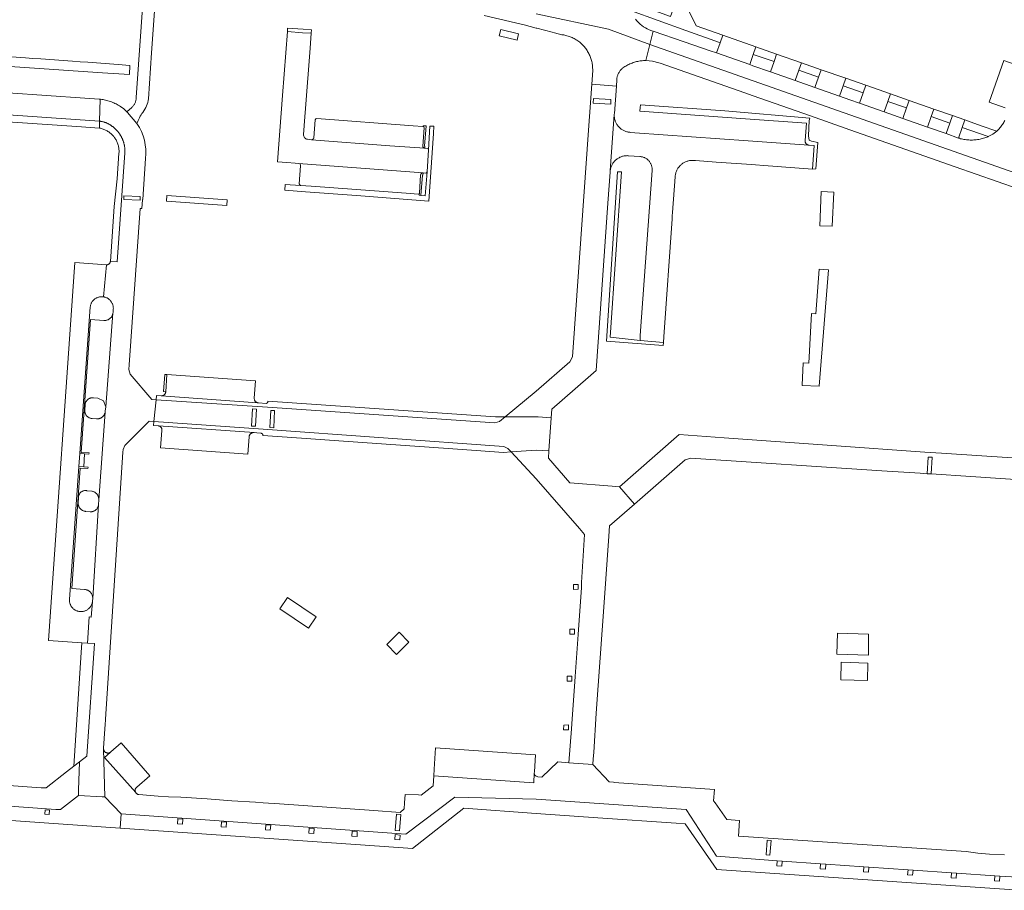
# Model space of a CAD drawing. Extents: x 152825 to 164088, y 457113 to 463005.
# Tile 203 of 256: x 157882 to 158107, y 461230 to 461429. Entities that reach past the tile are written whole.
import ezdxf

# ---------------------------------------------------------------- set-up
doc = ezdxf.new("R2010")
doc.units = 0
doc.header["$LTSCALE"] = 0.5
for name, color, linetype, lineweight in [('B-PV-VH-GESLOTENVERHARDING_ASFALT-GV', 251, 'CONTINUOUS', 18), ('B-PV-VH-GESLOTENVERHARDING_BETON-GV', 251, 'CONTINUOUS', 18), ('B-PV-VH-GESLOTENVERHARDING_KUNSTSTOF-GV', 251, 'CONTINUOUS', 18), ('B-PV-VH-ONVERHARD_ZAND-GV', 251, 'CONTINUOUS', 18), ('B-PV-VH-OPENVERHARDING_BETONELEMENT-GV', 251, 'CONTINUOUS', 18), ('B-PV-VH-OPENVERHARDING_BETONSTRAATSTEEN-GV', 251, 'CONTINUOUS', 18), ('B-PV-VH-OPENVERHARDING_STRAATBAKSTEEN-GV', 251, 'CONTINUOUS', 18)]:
    doc.layers.add(name, color=color, linetype=linetype, lineweight=lineweight)

msp = doc.modelspace()

# ---------------------------------------------------------------- linework, layer by layer
at = {"layer": 'B-PV-VH-GESLOTENVERHARDING_ASFALT-GV', "flags": 128}
for points in [[(157910.099, 461435.365), (157908.427, 461411.589), (157908.422, 461411.43), (157908.409, 461411.272), (157908.387, 461411.115), (157908.358, 461410.959), (157908.321, 461410.805), (157908.277, 461410.652), (157908.224, 461410.502), (157908.165, 461410.355), (157908.098, 461410.212), (157908.023, 461410.071), (157907.942, 461409.935), (157907.854, 461409.803), (157907.76, 461409.675), (157907.659, 461409.553), (157907.552, 461409.435), (157907.439, 461409.324), (157907.394, 461409.282), (157906.284, 461408.297), (157906.444, 461408.137), (157908.572, 461405.607)], [(157911.195, 461411.279), (157911.925, 461421.761), (157912.801, 461434.608)], [(157988.059, 461430.323), (157995.249, 461428.659), (157997.205, 461428.179), (158000, 461427.471), (158000.121, 461427.44), (158003.69, 461426.535), (158004.21, 461426.39), (158005.89, 461425.94), (158006.049, 461425.918), (158006.299, 461425.878), (158006.548, 461425.83), (158006.795, 461425.773), (158007.041, 461425.709), (158007.284, 461425.637), (158007.525, 461425.558), (158007.764, 461425.471), (158007.999, 461425.377), (158008.231, 461425.275), (158008.46, 461425.166), (158008.686, 461425.05), (158008.908, 461424.926), (158009.125, 461424.796), (158009.339, 461424.659), (158009.548, 461424.516), (158009.752, 461424.365), (158009.952, 461424.209), (158010.146, 461424.046), (158010.336, 461423.877), (158010.52, 461423.703), (158010.698, 461423.522), (158010.871, 461423.336), (158011.037, 461423.145), (158011.198, 461422.948), (158011.352, 461422.747), (158011.5, 461422.541), (158011.641, 461422.33), (158011.775, 461422.115), (158011.903, 461421.896), (158012.024, 461421.672), (158012.137, 461421.446), (158012.244, 461421.215), (158012.343, 461420.982), (158012.434, 461420.745), (158012.518, 461420.506), (158012.595, 461420.264), (158012.664, 461420.02), (158012.725, 461419.774), (158012.778, 461419.526), (158012.824, 461419.276), (158012.861, 461419.025), (158012.891, 461418.773), (158012.913, 461418.521), (158012.927, 461418.267), (158012.932, 461418.014), (158012.93, 461417.76), (158012.72, 461414.63), (158018.351, 461414.189), (158018.44, 461415.64), (158018.444, 461415.706), (158018.461, 461415.876), (158018.486, 461416.045), (158018.519, 461416.212), (158018.56, 461416.378), (158018.608, 461416.542), (158018.664, 461416.704), (158018.728, 461416.863), (158018.799, 461417.018), (158018.877, 461417.17), (158018.962, 461417.318), (158019.054, 461417.462), (158019.152, 461417.602), (158019.257, 461417.737), (158019.368, 461417.867), (158019.486, 461417.991), (158019.608, 461418.11), (158019.737, 461418.223), (158019.87, 461418.33), (158020.08, 461418.478), (158020.302, 461418.625), (158020.529, 461418.766), (158020.759, 461418.899), (158020.994, 461419.026), (158021.232, 461419.145), (158021.473, 461419.257), (158021.718, 461419.362), (158021.966, 461419.459), (158022.217, 461419.549), (158022.47, 461419.632), (158022.725, 461419.707), (158022.983, 461419.774), (158023.243, 461419.833), (158023.504, 461419.885), (158023.767, 461419.928), (158024.031, 461419.964), (158024.296, 461419.992), (158024.562, 461420.011), (158024.828, 461420.023), (158025.094, 461420.027), (158026.035, 461423.732), (158016.576, 461427.222), (158000, 461430.709)], [(158000, 461430.709), (158016.576, 461427.222), (158026.035, 461423.732), (158026.799, 461426.737), (158026.481, 461426.845), (158025.878, 461427.068), (158025.437, 461427.27), (158025.01, 461427.489), (158024.581, 461427.758), (158024.169, 461428.054), (158023.777, 461428.375), (158023.406, 461428.719), (158023.057, 461429.087), (158022.732, 461429.475)], [(158107.288, 461406.29), (158107.171, 461406.062), (158107.047, 461405.837), (158106.916, 461405.616), (158106.779, 461405.399), (158106.635, 461405.187), (158106.484, 461404.979), (158106.327, 461404.776), (158106.163, 461404.578), (158105.994, 461404.385), (158105.818, 461404.198), (158105.637, 461404.016), (158105.45, 461403.84), (158104.533, 461403.141), (158103.52, 461402.59), (158103.514, 461402.588), (158103.251, 461402.482), (158102.985, 461402.384), (158102.716, 461402.293), (158102.445, 461402.21), (158102.171, 461402.135), (158101.896, 461402.067), (158101.619, 461402.007), (158101.34, 461401.955), (158101.06, 461401.911), (158100.778, 461401.875), (158100.496, 461401.847), (158100.213, 461401.827), (158099.93, 461401.814), (158099.646, 461401.81), (158099.362, 461401.814), (158099.079, 461401.826), (158098.796, 461401.845), (158098.514, 461401.873), (158098.232, 461401.909), (158097.952, 461401.952), (158097.673, 461402.004), (158097.396, 461402.063), (158097.12, 461402.13), (158096.91, 461402.21), (158096.701, 461402.283), (158093.87, 461403.28), (158089.59, 461404.79), (158083.921, 461406.782), (158079.681, 461408.274), (158074.022, 461410.266), (158071.85, 461411.03), (158069.451, 461411.873), (158063.791, 461413.863), (158059.3, 461415.441), (158053.64, 461417.43), (158049.63, 461418.84), (158048.89, 461419.1), (158045.898, 461420.151), (158041.32, 461421.76), (158039.87, 461422.27), (158033.861, 461424.349), (158026.799, 461426.737), (158026.035, 461423.732), (158097.019, 461398.756), (158163.517, 461375.408)], [(158163.517, 461375.408), (158097.019, 461398.756), (158026.035, 461423.732), (158025.094, 461420.027), (158026.615, 461419.893), (158028.09, 461419.5), (158028.37, 461419.4), (158047.75, 461412.61), (158049.712, 461411.922), (158062.812, 461407.333), (158071.84, 461404.17), (158095.94, 461395.69), (158120, 461387.26)]]:
    msp.add_lwpolyline(points, dxfattribs=at)
at = {"layer": 'B-PV-VH-GESLOTENVERHARDING_ASFALT-GV'}
for points in [[(157909.935, 461408.155, 0.1427785), (157911.195, 461411.279)], [(157908.572, 461405.607, -0.0749328), (157909.935, 461408.155)]]:
    msp.add_lwpolyline(points, format="xyb", dxfattribs=at)
at = {"layer": 'B-PV-VH-GESLOTENVERHARDING_BETON-GV', "flags": 128}
msp.add_lwpolyline([(157991.887, 461427.149), (157991.553, 461425.705), (157995.618, 461424.706), (157995.966, 461426.157)], close=True, dxfattribs=at)
at = {"layer": 'B-PV-VH-GESLOTENVERHARDING_KUNSTSTOF-GV', "flags": 128}
for points in [[(157949.606, 461292.595), (157943.073, 461297.029), (157941.301, 461294.418), (157947.834, 461289.984)], [(157970.815, 461286.829), (157968.617, 461289.084), (157965.783, 461286.286), (157968.013, 461283.983)], [(158076.109, 461288.664), (158068.967, 461288.883), (158068.86, 461284.085), (158076.078, 461283.798)], [(158075.925, 461282.026), (158069.84, 461282.211), (158069.761, 461278.177), (158075.836, 461278.027)]]:
    msp.add_lwpolyline(points, close=True, dxfattribs=at)
at = {"layer": 'B-PV-VH-ONVERHARD_ZAND-GV', "flags": 128}
for points in [[(158043.174, 461408.515), (158023.867, 461409.903), (158023.794, 461409.241), (158023.74, 461408.41), (158047.93, 461406.66), (158061.856, 461405.652), (158061.571, 461401.701), (158061.568, 461401.612), (158061.574, 461401.523), (158061.587, 461401.434), (158061.608, 461401.348), (158061.637, 461401.263), (158061.674, 461401.181), (158061.717, 461401.103), (158061.767, 461401.029), (158061.824, 461400.96), (158061.887, 461400.897), (158061.955, 461400.839), (158062.027, 461400.787), (158062.105, 461400.742), (158062.186, 461400.705), (158062.27, 461400.674), (158062.408, 461400.638), (158062.495, 461400.632), (158063.642, 461400.548), (158063.274, 461395.16), (158064.046, 461395.19), (158064.458, 461401.236), (158063.03, 461401.561), (158062.477, 461401.777), (158062.355, 461402.806), (158062.533, 461406.289), (158062.682, 461406.845)], [(157942.414, 461390.352), (157947.211, 461389.923), (157958.821, 461389.096), (157975.407, 461387.796), (157976.491, 461403.312), (157976.572, 461404.973), (157975.629, 461405.019), (157975.362, 461399.566), (157975.002, 461394.536), (157974.574, 461389.071), (157973.612, 461389.146), (157973.195, 461389.168), (157973.247, 461389.686), (157973.177, 461389.487), (157972.948, 461389.394), (157970.254, 461389.613), (157948.464, 461391.253), (157946.054, 461391.432), (157942.512, 461391.644)], [(158016.925, 461356.654), (158019.552, 461394.539), (158018.623, 461394.535), (158016.099, 461355.785), (158029.08, 461354.75), (158029.14, 461355.45), (158023.78, 461355.89)], [(158068.13, 461389.872), (158065.268, 461390.026), (158064.937, 461382.166), (158067.733, 461382.079)], [(157915.406, 461389.088), (157915.316, 461387.802), (157929.131, 461386.825), (157929.224, 461388.123)], [(158066.899, 461372.116), (158064.764, 461372.256), (158063.996, 461362.045), (158063.02, 461362.074), (158062.39, 461350.739), (158061.099, 461350.783), (158060.908, 461345.665), (158060.906, 461345.604), (158064.811, 461345.455)], [(158009.62, 461298.904), (158009.615, 461300.025), (158008.549, 461300.021), (158008.517, 461298.881)], [(158008.781, 461288.661), (158008.776, 461289.783), (158007.71, 461289.778), (158007.678, 461288.638)], [(158008.165, 461277.869), (158008.16, 461278.99), (158007.094, 461278.985), (158007.062, 461277.846)], [(158007.385, 461266.708), (158007.38, 461267.829), (158006.314, 461267.824), (158006.282, 461266.685)], [(157888.576, 461248.338), (157887.542, 461248.417), (157887.463, 461247.383), (157888.497, 461247.304)], [(157919.08, 461246.24), (157917.94, 461246.31), (157917.87, 461245.17), (157919.01, 461245.1)], [(157929.09, 461245.55), (157927.94, 461245.63), (157927.86, 461244.48), (157929.01, 461244.4)], [(157939.2, 461244.85), (157938.07, 461244.94), (157937.98, 461243.81), (157939.11, 461243.72)], [(157949.14, 461244.14), (157947.99, 461244.22), (157947.91, 461243.07), (157949.06, 461242.99)], [(157959.04, 461243.45), (157957.88, 461243.52), (157957.81, 461242.36), (157958.97, 461242.29)], [(157968.87, 461242.62), (157967.74, 461242.74), (157967.62, 461241.61), (157968.75, 461241.49)], [(158056.32, 461236.64), (158055.16, 461236.73), (158055.07, 461235.57), (158056.23, 461235.48)], [(158066.31, 461235.95), (158065.13, 461236.03), (158065.05, 461234.85), (158066.23, 461234.77)], [(158076.15, 461235.28), (158075, 461235.37), (158074.91, 461234.22), (158076.06, 461234.13)], [(158086.29, 461234.58), (158085.15, 461234.68), (158085.05, 461233.54), (158086.19, 461233.44)], [(158096.22, 461233.91), (158095.06, 461233.99), (158094.98, 461232.83), (158096.14, 461232.75)], [(158106.19, 461233.21), (158105.01, 461233.29), (158104.93, 461232.11), (158106.11, 461232.03)]]:
    msp.add_lwpolyline(points, close=True, dxfattribs=at)
at = {"layer": 'B-PV-VH-OPENVERHARDING_BETONELEMENT-GV', "flags": 128}
msp.add_lwpolyline([(157943.06, 461427.472), (157943.03, 461426.67), (157946.519, 461426.395), (157948.482, 461426.262), (157948.574, 461427.055), (157946.622, 461427.197)], close=True, dxfattribs=at)
for points in [[(157974.346, 461404.598), (157974.03, 461400.448)], [(157974.796, 461405.06), (157974.084, 461405.095), (157974.075, 461404.924)], [(157974.491, 461399.918), (157974.51, 461400.425), (157974.417, 461400.428), (157974.796, 461405.06)], [(157974.095, 461394.275), (157969.016, 461394.667), (157945.604, 461396.441)], [(157946.064, 461395.907), (157945.752, 461391.751)], [(157973.247, 461389.686), (157973.195, 461389.168), (157973.612, 461389.146), (157973.95, 461393.766), (157974.049, 461393.757), (157974.095, 461394.275)], [(157973.536, 461393.806), (157973.247, 461389.686)], [(157973.247, 461389.686), (157973.536, 461393.806)], [(157946.054, 461391.432), (157948.464, 461391.253), (157970.254, 461389.613), (157972.948, 461389.394), (157973.177, 461389.487), (157973.247, 461389.686)]]:
    msp.add_lwpolyline(points, dxfattribs=at)
at = {"layer": 'B-PV-VH-OPENVERHARDING_BETONELEMENT-GV'}
for points in [[(157974.075, 461404.924, -0.3334357), (157974.346, 461404.598)], [(157974.03, 461400.448, 0.3380197), (157974.491, 461399.918)], [(157945.604, 461396.441, -0.3982808), (157946.064, 461395.907)], [(157974.095, 461394.275, 0.371474), (157973.536, 461393.806)], [(157973.536, 461393.806, -0.371474), (157974.095, 461394.275)], [(157945.752, 461391.751, 0.3333043), (157946.054, 461391.432)]]:
    msp.add_lwpolyline(points, format="xyb", dxfattribs=at)
at = {"layer": 'B-PV-VH-OPENVERHARDING_BETONSTRAATSTEEN-GV', "flags": 128}
for points in [[(158029.173, 461443.302), (158027.644, 461442.705), (158026.37, 461439.32), (158029.781, 461437.916), (158030.691, 461436.011), (158031.942, 461433.392), (158030.767, 461430.143), (158021.059, 461433.599), (158021.119, 461433.148), (158021.216, 461432.651), (158021.345, 461432.161), (158021.504, 461431.68), (158021.576, 461431.502), (158034.233, 461426.938), (158040.914, 461424.53), (158042.14, 461424.1), (158042.735, 461425.802), (158036.619, 461427.942), (158032.353, 461436.742)], [(158050.306, 461423.153), (158042.735, 461425.802), (158042.14, 461424.1), (158041.32, 461421.76), (158045.898, 461420.151), (158048.89, 461419.1), (158049.709, 461421.448)], [(158050.306, 461423.153), (158049.709, 461421.448), (158054.46, 461419.78), (158055.058, 461421.491)], [(158060.718, 461419.51), (158055.058, 461421.491), (158054.46, 461419.78), (158053.64, 461417.43), (158059.3, 461415.441), (158060.12, 461417.8)], [(158065.22, 461417.935), (158060.718, 461419.51), (158060.12, 461417.8), (158064.62, 461416.22)], [(158070.88, 461415.955), (158065.22, 461417.935), (158064.62, 461416.22), (158063.791, 461413.863), (158069.451, 461411.873), (158070.28, 461414.24)], [(158018.351, 461414.189), (158012.72, 461414.63), (158011.68, 461399.78), (158011.679, 461399.764), (158008.296, 461352.14), (158007.714, 461350.976), (158000, 461344.28), (157992.863, 461338.418), (158000, 461338.412), (158000.448, 461338.412), (158003.439, 461338.186), (158003.59, 461340.18), (158011.93, 461347.45), (158013.74, 461349.04), (158015.05, 461367.59), (158016.41, 461387.39), (158016.93, 461394.45), (158016.931, 461394.495), (158016.94, 461394.671), (158016.958, 461394.845), (158016.959, 461394.853), (158017.871, 461407.626), (158017.876, 461407.723), (158017.89, 461407.9)], [(158070.88, 461415.955), (158070.28, 461414.24), (158074.85, 461412.64), (158075.45, 461414.356)], [(158081.113, 461412.375), (158075.45, 461414.356), (158074.85, 461412.64), (158074.022, 461410.266), (158079.681, 461408.274), (158080.51, 461410.65)], [(158085.361, 461410.888), (158081.113, 461412.375), (158080.51, 461410.65), (158084.759, 461409.168)], [(157900.003, 461404.557), (157900.035, 461406.143), (157828.523, 461411.109), (157828.393, 461409.392), (157832.467, 461409.115), (157894.781, 461404.934)], [(158013.06, 461410.265), (158013.132, 461411.35), (158017.091, 461411.108), (158017.066, 461410.03)], [(158017.091, 461411.108), (158013.132, 461411.35), (158013.06, 461410.265), (158017.066, 461410.03)], [(158091.033, 461408.904), (158085.361, 461410.888), (158084.759, 461409.168), (158083.921, 461406.782), (158089.59, 461404.79), (158090.43, 461407.18)], [(158016.959, 461394.853), (158016.983, 461395.019), (158017.016, 461395.192), (158017.057, 461395.363), (158017.106, 461395.532), (158017.162, 461395.698), (158017.226, 461395.862), (158017.297, 461396.023), (158017.376, 461396.18), (158017.462, 461396.333), (158017.554, 461396.483), (158017.653, 461396.628), (158017.759, 461396.768), (158017.871, 461396.904), (158017.989, 461397.034), (158018.113, 461397.159), (158018.242, 461397.278), (158018.376, 461397.391), (158018.516, 461397.498), (158018.66, 461397.598), (158018.809, 461397.692), (158018.962, 461397.778), (158019.119, 461397.858), (158019.279, 461397.93), (158019.442, 461397.995), (158019.608, 461398.053), (158019.777, 461398.103), (158019.947, 461398.145), (158020.12, 461398.18), (158020.293, 461398.207), (158020.468, 461398.225), (158020.643, 461398.236), (158020.819, 461398.239), (158020.995, 461398.233), (158021.17, 461398.22), (158023.7, 461398.03), (158023.72, 461398.029), (158023.873, 461398.02), (158024.026, 461398.002), (158024.177, 461397.977), (158024.326, 461397.944), (158024.474, 461397.902), (158024.619, 461397.854), (158024.762, 461397.798), (158024.901, 461397.734), (158025.037, 461397.663), (158025.169, 461397.586), (158025.297, 461397.501), (158025.42, 461397.41), (158025.539, 461397.313), (158025.652, 461397.209), (158025.759, 461397.1), (158025.861, 461396.985), (158025.957, 461396.865), (158026.046, 461396.741), (158026.128, 461396.612), (158026.204, 461396.479), (158026.273, 461396.341), (158026.334, 461396.201), (158026.388, 461396.058), (158026.434, 461395.912), (158026.473, 461395.763), (158026.504, 461395.613), (158026.527, 461395.462), (158026.542, 461395.309), (158026.55, 461395.156), (158026.549, 461395.003), (158026.54, 461394.85), (158023.84, 461357.06), (158023.78, 461355.89), (158029.14, 461355.45), (158029.247, 461356.703), (158029.25, 461356.753), (158031.124, 461383.792), (158031.123, 461383.881), (158031.13, 461383.97), (158031.166, 461384.461), (158031.22, 461385.21), (158031.81, 461393.4), (158031.818, 461393.506), (158031.838, 461393.684), (158031.866, 461393.861), (158031.902, 461394.036), (158031.945, 461394.21), (158031.996, 461394.382), (158032.055, 461394.551), (158032.121, 461394.718), (158032.195, 461394.881), (158032.276, 461395.041), (158032.364, 461395.197), (158032.459, 461395.349), (158032.56, 461395.497), (158032.668, 461395.64), (158032.783, 461395.778), (158032.903, 461395.911), (158033.029, 461396.038), (158033.161, 461396.159), (158033.298, 461396.275), (158033.44, 461396.384), (158033.587, 461396.487), (158033.738, 461396.583), (158033.893, 461396.672), (158034.052, 461396.755), (158034.215, 461396.83), (158034.381, 461396.898), (158034.549, 461396.958), (158034.721, 461397.011), (158034.894, 461397.056), (158035.069, 461397.093), (158035.246, 461397.122), (158035.424, 461397.144), (158035.603, 461397.157), (158035.782, 461397.163), (158035.961, 461397.161), (158036.14, 461397.15), (158036.44, 461397.12), (158041.23, 461396.77), (158049.31, 461396.18), (158050.246, 461396.112), (158052.127, 461395.974), (158063.274, 461395.16), (158063.642, 461400.548), (158062.495, 461400.632), (158062.408, 461400.638), (158048.56, 461401.62), (158022.606, 461403.502), (158021.61, 461403.57), (158021.601, 461403.57), (158021.424, 461403.583), (158021.248, 461403.604), (158021.073, 461403.633), (158020.9, 461403.669), (158020.728, 461403.714), (158020.559, 461403.766), (158020.392, 461403.825), (158020.228, 461403.892), (158020.067, 461403.967), (158019.909, 461404.049), (158019.756, 461404.137), (158019.607, 461404.233), (158019.462, 461404.335), (158019.322, 461404.443), (158019.187, 461404.558), (158019.057, 461404.679), (158018.933, 461404.805), (158018.814, 461404.937), (158018.702, 461405.074), (158018.596, 461405.216), (158018.497, 461405.363), (158018.404, 461405.514), (158018.318, 461405.669), (158018.239, 461405.828), (158018.168, 461405.99), (158018.104, 461406.155), (158018.047, 461406.323), (158017.998, 461406.494), (158017.957, 461406.666), (158017.924, 461406.84), (158017.898, 461407.016), (158017.88, 461407.192), (158017.871, 461407.369), (158017.869, 461407.546), (158017.871, 461407.626)], [(158095.314, 461407.406), (158091.033, 461408.904), (158090.43, 461407.18), (158094.71, 461405.68)], [(157900.035, 461406.143), (157900.003, 461404.557), (157900.208, 461404.515), (157900.411, 461404.465), (157900.612, 461404.407), (157900.811, 461404.342), (157901.007, 461404.269), (157901.201, 461404.188), (157901.391, 461404.1), (157901.577, 461404.006), (157901.76, 461403.904), (157901.939, 461403.795), (157902.113, 461403.679), (157902.283, 461403.557), (157902.448, 461403.428), (157902.608, 461403.293), (157902.763, 461403.152), (157902.912, 461403.006), (157903.056, 461402.854), (157903.193, 461402.696), (157903.318, 461402.542), (157903.325, 461402.533), (157903.45, 461402.365), (157903.569, 461402.193), (157903.681, 461402.016), (157903.786, 461401.835), (157903.884, 461401.651), (157903.975, 461401.462), (157904.059, 461401.27), (157904.136, 461401.076), (157904.205, 461400.878), (157904.266, 461400.678), (157904.319, 461400.476), (157904.365, 461400.271), (157904.403, 461400.066), (157904.433, 461399.859), (157904.456, 461399.65), (157904.47, 461399.442), (157904.476, 461399.232), (157904.474, 461399.023), (157904.466, 461398.837), (157904.056, 461392.893), (157903.368, 461386.573), (157902.49, 461374.028), (157904.086, 461373.916), (157905.834, 461398.883), (157905.839, 461399.009), (157905.841, 461399.134), (157905.841, 461399.26), (157905.839, 461399.386), (157905.834, 461399.512), (157905.828, 461399.637), (157905.819, 461399.762), (157905.808, 461399.888), (157905.794, 461400.013), (157905.779, 461400.137), (157905.761, 461400.262), (157905.741, 461400.386), (157905.719, 461400.51), (157905.695, 461400.633), (157905.669, 461400.756), (157905.64, 461400.879), (157905.61, 461401.001), (157905.577, 461401.122), (157905.542, 461401.243), (157905.505, 461401.363), (157905.466, 461401.483), (157905.424, 461401.601), (157905.381, 461401.719), (157905.336, 461401.837), (157905.288, 461401.953), (157905.238, 461402.069), (157905.187, 461402.183), (157905.133, 461402.297), (157905.078, 461402.41), (157905.02, 461402.521), (157904.961, 461402.632), (157904.899, 461402.742), (157904.836, 461402.85), (157904.771, 461402.958), (157904.704, 461403.064), (157904.635, 461403.169), (157904.564, 461403.273), (157904.491, 461403.376), (157904.416, 461403.477), (157904.34, 461403.577), (157904.262, 461403.676), (157904.183, 461403.773), (157904.101, 461403.869), (157904.018, 461403.963), (157903.933, 461404.056), (157903.847, 461404.148), (157903.759, 461404.237), (157903.67, 461404.326), (157903.578, 461404.412), (157903.486, 461404.497), (157903.392, 461404.581), (157903.296, 461404.663), (157903.199, 461404.743), (157903.101, 461404.821), (157903.021, 461404.886), (157902.941, 461404.949), (157902.859, 461405.011), (157902.776, 461405.072), (157902.693, 461405.131), (157902.608, 461405.189), (157902.522, 461405.245), (157902.435, 461405.299), (157902.348, 461405.353), (157902.259, 461405.404), (157902.17, 461405.455), (157902.079, 461405.503), (157901.988, 461405.55), (157901.896, 461405.595), (157901.803, 461405.639), (157901.71, 461405.682), (157901.616, 461405.722), (157901.521, 461405.761), (157901.425, 461405.799), (157901.329, 461405.834), (157901.232, 461405.868), (157901.135, 461405.9), (157901.037, 461405.931), (157900.939, 461405.96), (157900.84, 461405.987), (157900.741, 461406.013), (157900.641, 461406.037), (157900.541, 461406.059), (157900.44, 461406.079), (157900.339, 461406.098), (157900.238, 461406.115), (157900.137, 461406.13)], [(158098.144, 461406.416), (158095.314, 461407.406), (158094.71, 461405.68), (158093.87, 461403.28), (158096.701, 461402.283), (158097.54, 461404.69)], [(158101.866, 461405.105), (158098.79, 461406.19), (158098.144, 461406.416), (158097.54, 461404.69), (158103.52, 461402.59), (158104.533, 461403.141), (158105.45, 461403.84)], [(157905.612, 461389.008), (157909.341, 461388.894), (157909.316, 461388.079), (157905.587, 461388.192)], [(157909.341, 461388.894), (157905.612, 461389.008), (157905.587, 461388.192), (157909.316, 461388.079)], [(157901.57, 461373.255), (157894.335, 461373.732), (157888.357, 461287.179), (157895.968, 461286.681), (157897.289, 461286.594), (157897.67, 461292.58), (157898.13, 461292.54), (157898.367, 461296.024), (157898.341, 461295.881), (157898.307, 461295.74), (157898.265, 461295.601), (157898.215, 461295.464), (157898.159, 461295.331), (157898.094, 461295.201), (157898.023, 461295.074), (157897.945, 461294.951), (157897.86, 461294.834), (157897.769, 461294.72), (157897.672, 461294.612), (157897.569, 461294.51), (157897.46, 461294.413), (157897.347, 461294.323), (157897.229, 461294.239), (157897.106, 461294.161), (157896.979, 461294.091), (157896.848, 461294.027), (157896.714, 461293.971), (157896.577, 461293.922), (157896.438, 461293.881), (157896.297, 461293.848), (157896.154, 461293.822), (157896.01, 461293.805), (157895.865, 461293.795), (157895.719, 461293.793), (157895.574, 461293.8), (157895.43, 461293.814), (157895.286, 461293.836), (157895.144, 461293.866), (157895.004, 461293.904), (157894.866, 461293.95), (157894.731, 461294.003), (157894.599, 461294.063), (157894.47, 461294.131), (157894.345, 461294.205), (157894.225, 461294.286), (157894.109, 461294.374), (157893.999, 461294.468), (157893.893, 461294.568), (157893.794, 461294.674), (157893.7, 461294.785), (157893.612, 461294.901), (157893.532, 461295.022), (157893.457, 461295.146), (157893.39, 461295.275), (157893.33, 461295.407), (157893.277, 461295.543), (157893.232, 461295.681), (157893.195, 461295.821), (157893.165, 461295.964), (157893.144, 461296.107), (157893.13, 461296.252), (157893.124, 461296.397), (157893.126, 461296.542), (157895.273, 461327.016), (157895.491, 461330.016), (157897.887, 461363.593), (157897.908, 461363.735), (157897.937, 461363.877), (157897.974, 461364.018), (157898.019, 461364.157), (157898.071, 461364.293), (157898.131, 461364.426), (157898.198, 461364.555), (157898.272, 461364.681), (157898.352, 461364.802), (157898.439, 461364.919), (157898.533, 461365.031), (157898.632, 461365.137), (157898.737, 461365.238), (157898.848, 461365.333), (157898.963, 461365.422), (157899.084, 461365.504), (157899.208, 461365.58), (157899.337, 461365.648), (157899.469, 461365.71), (157899.604, 461365.764), (157899.742, 461365.81), (157899.883, 461365.849), (157900.025, 461365.881), (157900.169, 461365.904), (157900.314, 461365.919), (157900.459, 461365.927), (157900.605, 461365.926), (157900.75, 461365.918), (157900.895, 461365.901)], [(157901.435, 461340.713), (157903.089, 461362.175), (157903.071, 461362.062), (157903.043, 461361.94), (157903.008, 461361.82), (157902.965, 461361.703), (157902.915, 461361.589), (157902.858, 461361.478), (157902.793, 461361.371), (157902.722, 461361.268), (157902.644, 461361.17), (157902.561, 461361.077), (157902.471, 461360.99), (157902.377, 461360.909), (157902.277, 461360.834), (157902.172, 461360.765), (157902.064, 461360.703), (157901.951, 461360.649), (157901.836, 461360.602), (157901.717, 461360.562), (157901.597, 461360.53), (157901.474, 461360.505), (157901.35, 461360.489), (157901.226, 461360.48), (157901.101, 461360.479), (157900.976, 461360.487), (157897.979, 461360.688), (157895.785, 461330.26), (157897.611, 461330.135), (157897.584, 461329.899), (157896.585, 461329.955), (157896.399, 461326.947), (157897.397, 461326.885), (157897.366, 461326.594), (157895.568, 461326.694), (157893.632, 461299.065), (157896.599, 461298.872), (157896.71, 461298.86), (157896.835, 461298.839), (157896.959, 461298.81), (157897.08, 461298.774), (157897.199, 461298.729), (157897.315, 461298.678), (157897.428, 461298.619), (157897.536, 461298.553), (157897.64, 461298.481), (157897.74, 461298.402), (157897.834, 461298.317), (157897.923, 461298.226), (157898.006, 461298.13), (157898.082, 461298.029), (157898.152, 461297.923), (157898.216, 461297.813), (157898.272, 461297.699), (157898.321, 461297.582), (157898.362, 461297.462), (157898.396, 461297.34), (157898.422, 461297.216), (157898.44, 461297.09), (157898.451, 461296.964), (157898.454, 461296.837), (157899.802, 461318.328), (157899.796, 461318.277), (157899.777, 461318.157), (157899.751, 461318.04), (157899.717, 461317.924), (157899.676, 461317.81), (157899.627, 461317.7), (157899.571, 461317.593), (157899.507, 461317.49), (157899.438, 461317.392), (157899.361, 461317.298), (157899.279, 461317.21), (157899.191, 461317.127), (157899.098, 461317.051), (157899, 461316.98), (157898.897, 461316.917), (157898.791, 461316.86), (157898.681, 461316.81), (157898.568, 461316.768), (157898.452, 461316.733), (157898.335, 461316.706), (157898.215, 461316.687), (157898.095, 461316.676), (157897.975, 461316.673), (157897.854, 461316.678), (157896.827, 461316.764), (157896.815, 461316.765), (157896.695, 461316.778), (157896.575, 461316.8), (157896.457, 461316.829), (157896.342, 461316.866), (157896.229, 461316.91), (157896.119, 461316.962), (157896.013, 461317.021), (157895.911, 461317.086), (157895.814, 461317.159), (157895.721, 461317.237), (157895.634, 461317.322), (157895.553, 461317.412), (157895.478, 461317.507), (157895.409, 461317.607), (157895.347, 461317.711), (157895.292, 461317.819), (157895.244, 461317.931), (157895.204, 461318.045), (157895.171, 461318.162), (157895.146, 461318.28), (157895.129, 461318.401), (157895.12, 461318.522), (157895.119, 461318.643), (157895.126, 461318.764), (157895.199, 461319.757), (157895.191, 461319.848), (157895.189, 461319.961), (157895.195, 461320.073), (157895.209, 461320.185), (157895.23, 461320.296), (157895.259, 461320.405), (157895.296, 461320.512), (157895.341, 461320.616), (157895.393, 461320.716), (157895.451, 461320.813), (157895.517, 461320.905), (157895.588, 461320.992), (157895.666, 461321.074), (157895.749, 461321.15), (157895.838, 461321.22), (157895.931, 461321.284), (157896.029, 461321.341), (157896.13, 461321.391), (157896.234, 461321.433), (157896.342, 461321.468), (157896.451, 461321.496), (157896.563, 461321.516), (157896.675, 461321.527), (157896.788, 461321.531), (157896.901, 461321.527), (157897.013, 461321.514), (157897.124, 461321.494), (157898.272, 461321.382), (157898.327, 461321.371), (157898.448, 461321.342), (157898.566, 461321.305), (157898.681, 461321.26), (157898.793, 461321.208), (157898.902, 461321.149), (157899.007, 461321.083), (157899.107, 461321.01), (157899.202, 461320.931), (157899.292, 461320.846), (157899.377, 461320.755), (157899.455, 461320.659), (157899.527, 461320.558), (157899.592, 461320.453), (157899.65, 461320.344), (157899.702, 461320.231), (157899.745, 461320.116), (157899.782, 461319.997), (157899.81, 461319.877), (157899.831, 461319.755), (157899.843, 461319.631), (157899.848, 461319.508), (157899.847, 461319.417), (157901.308, 461339.511), (157901.29, 461339.408), (157901.262, 461339.292), (157901.226, 461339.177), (157901.183, 461339.065), (157901.132, 461338.957), (157901.075, 461338.851), (157901.01, 461338.75), (157900.939, 461338.654), (157900.861, 461338.562), (157900.778, 461338.476), (157900.689, 461338.395), (157900.595, 461338.321), (157900.496, 461338.253), (157900.393, 461338.192), (157900.286, 461338.137), (157900.176, 461338.091), (157900.062, 461338.051), (157899.947, 461338.019), (157899.829, 461337.995), (157899.71, 461337.979), (157899.591, 461337.97), (157899.471, 461337.97), (157899.351, 461337.978), (157898.344, 461338.028), (157898.333, 461338.029), (157898.212, 461338.041), (157898.092, 461338.062), (157897.973, 461338.09), (157897.857, 461338.126), (157897.743, 461338.17), (157897.633, 461338.221), (157897.525, 461338.279), (157897.422, 461338.344), (157897.324, 461338.416), (157897.23, 461338.494), (157897.142, 461338.578), (157897.06, 461338.667), (157896.983, 461338.762), (157896.913, 461338.861), (157896.849, 461338.965), (157896.793, 461339.073), (157896.744, 461339.185), (157896.702, 461339.299), (157896.667, 461339.416), (157896.641, 461339.535), (157896.622, 461339.655), (157896.611, 461339.777), (157896.609, 461339.898), (157896.614, 461340.02), (157896.69, 461341.101), (157896.693, 461341.163), (157896.705, 461341.28), (157896.724, 461341.396), (157896.752, 461341.51), (157896.787, 461341.622), (157896.83, 461341.731), (157896.88, 461341.838), (157896.937, 461341.94), (157897.001, 461342.039), (157897.071, 461342.133), (157897.148, 461342.222), (157897.231, 461342.305), (157897.319, 461342.383), (157897.412, 461342.455), (157897.51, 461342.52), (157897.612, 461342.578), (157897.718, 461342.629), (157897.827, 461342.673), (157897.939, 461342.709), (157898.053, 461342.738), (157898.168, 461342.758), (157898.285, 461342.771), (157898.402, 461342.776), (157898.52, 461342.773), (157898.637, 461342.762), (157899.609, 461342.688), (157900.946, 461342.077)], [(157935.75, 461346.64), (157915.44, 461348.1), (157915.18, 461344.15), (157915.179, 461344.139), (157915.163, 461344.048), (157915.139, 461343.959), (157915.108, 461343.872), (157915.07, 461343.788), (157915.024, 461343.708), (157914.972, 461343.632), (157914.913, 461343.561), (157914.848, 461343.495), (157914.778, 461343.435), (157914.703, 461343.381), (157914.623, 461343.335), (157914.54, 461343.295), (157914.454, 461343.262), (157914.365, 461343.237), (157914.274, 461343.22), (157914.182, 461343.211), (157914.09, 461343.21), (157936.206, 461341.65), (157936.121, 461341.672), (157936.039, 461341.701), (157935.959, 461341.738), (157935.884, 461341.782), (157935.813, 461341.833), (157935.746, 461341.889), (157935.685, 461341.952), (157935.63, 461342.02), (157935.582, 461342.093), (157935.54, 461342.17), (157935.506, 461342.25), (157935.479, 461342.333), (157935.46, 461342.419), (157935.449, 461342.505), (157935.445, 461342.593), (157935.45, 461342.68)], [(157915.44, 461348.1), (157914.98, 461348.15), (157914.69, 461344.23), (157915.18, 461344.15)], [(157938.463, 461340.623), (157912.944, 461342.32), (157912.45, 461337.358), (157937.505, 461335.556), (157992.579, 461331.636), (157993.535, 461331.161), (157994.266, 461330.375), (158000, 461330.808), (158002.87, 461330.66), (158003.439, 461338.186), (158000.448, 461338.412), (158000, 461338.412), (157992.863, 461338.418), (157991.578, 461337.363), (157990.563, 461337.023)], [(157914.09, 461343.21), (157913.04, 461343.29), (157912.944, 461342.32), (157938.463, 461340.623), (157990.563, 461337.023), (157991.578, 461337.363), (157992.863, 461338.418), (157990.66, 461338.42), (157938.56, 461342.02), (157938.568, 461341.973), (157938.57, 461341.915), (157938.565, 461341.857), (157938.551, 461341.8), (157938.53, 461341.745), (157938.502, 461341.694), (157938.467, 461341.648), (157938.426, 461341.606), (157938.38, 461341.571), (157938.329, 461341.542), (157938.275, 461341.52), (157938.218, 461341.506), (157938.16, 461341.5), (157936.39, 461341.63), (157936.379, 461341.63), (157936.292, 461341.636), (157936.206, 461341.65)], [(157935.94, 461340.17), (157935.029, 461340.217), (157934.827, 461336.302), (157935.738, 461336.255)], [(157934.827, 461336.302), (157935.029, 461340.217), (157935.94, 461340.17), (157935.738, 461336.255)], [(157940.111, 461339.835), (157939.201, 461339.882), (157938.999, 461335.968), (157939.91, 461335.921)], [(157938.999, 461335.968), (157939.201, 461339.882), (157940.111, 461339.835), (157939.91, 461335.921)], [(157937.505, 461335.556), (157912.45, 461337.358), (157912.36, 461336.45), (157913.434, 461336.363), (157913.499, 461336.355), (157935.4, 461334.81), (157936.055, 461334.747), (157936.992, 461334.656), (157936.997, 461334.656), (157937.056, 461334.647), (157937.114, 461334.631), (157937.169, 461334.607), (157937.22, 461334.576), (157937.266, 461334.538), (157937.307, 461334.495), (157937.342, 461334.446), (157937.37, 461334.393), (157937.391, 461334.337), (157937.404, 461334.279), (157937.409, 461334.22), (157937.406, 461334.16), (157942.994, 461333.762), (157948.38, 461333.378), (157953.767, 461332.995), (157959.153, 461332.611), (157964.54, 461332.228), (157970.026, 461331.838), (157975.512, 461331.447), (157980.899, 461331.064), (157986.286, 461330.681), (157992.48, 461330.24), (157994.266, 461330.375), (157993.535, 461331.161), (157992.579, 461331.636)], [(157935.4, 461334.81), (157913.499, 461336.355), (157913.585, 461336.338), (157913.669, 461336.313), (157913.75, 461336.28), (157913.828, 461336.241), (157913.902, 461336.194), (157913.972, 461336.14), (157914.036, 461336.081), (157914.095, 461336.016), (157914.147, 461335.946), (157914.193, 461335.871), (157914.232, 461335.792), (157914.264, 461335.711), (157914.288, 461335.626), (157914.304, 461335.54), (157914.312, 461335.453), (157914.313, 461335.365), (157914.305, 461335.278), (157914.01, 461331.31), (157933.99, 461329.9), (157934.277, 461333.853), (157934.289, 461333.944), (157934.308, 461334.033), (157934.336, 461334.121), (157934.371, 461334.205), (157934.413, 461334.287), (157934.462, 461334.364), (157934.518, 461334.437), (157934.58, 461334.505), (157934.647, 461334.567), (157934.72, 461334.622), (157934.797, 461334.672), (157934.878, 461334.714), (157934.963, 461334.749), (157935.05, 461334.777), (157935.14, 461334.797), (157935.231, 461334.809), (157935.322, 461334.813)], [(157896.585, 461329.955), (157895.491, 461330.016), (157895.273, 461327.016), (157896.399, 461326.947)], [(158002.87, 461330.66), (158000, 461330.808), (157994.266, 461330.375), (158000, 461324.212), (158009.931, 461312.838), (158011.086, 461311.437), (158010.4, 461300.45), (158010.34, 461299.26), (158009.67, 461289.73), (158009.57, 461288.57), (158008.9, 461278.9), (158008.82, 461277.78), (158008.17, 461268.12), (158008.08, 461266.98), (158007.463, 461259.169), (158012.98, 461258.75), (158013.066, 461260.077), (158013.16, 461261.54), (158013.75, 461270.54), (158015.54, 461295.89), (158016.61, 461311.07), (158016.779, 461313.469), (158022.508, 461318.445), (158019.07, 461322.39), (158017.417, 461322.524), (158007.69, 461323.31), (158002.78, 461328.91)], [(158090.681, 461329.182), (158089.742, 461329.214), (158089.503, 461325.39), (158090.41, 461325.33)], [(157895.44, 461259.4), (157897.13, 461260.692), (157898.864, 461286.491), (157897.289, 461286.594), (157895.968, 461286.681), (157895.825, 461284.46), (157894.147, 461258.412)], [(157911.53, 461256.19), (157904.95, 461263.74), (157902.624, 461261.696), (157902.584, 461261.658), (157902.515, 461261.602), (157902.441, 461261.552), (157901.161, 461260.41), (157908.298, 461252.337), (157908.257, 461252.413), (157908.223, 461252.494), (157908.196, 461252.577), (157908.191, 461252.596), (157908.174, 461252.682), (157908.165, 461252.769), (157908.163, 461252.856), (157908.17, 461252.943), (157908.185, 461253.029), (157908.207, 461253.113), (157908.238, 461253.195), (157908.275, 461253.274), (157908.319, 461253.349), (157908.371, 461253.42), (157908.428, 461253.486), (157908.492, 461253.546), (157908.56, 461253.6)], [(157999.85, 461260.97), (157976.94, 461262.57), (157976.629, 461257.677), (157976.536, 461256.215), (157999.426, 461254.605), (157999.568, 461256.817), (157999.58, 461257.1)], [(157887.463, 461247.383), (157887.542, 461248.417), (157888.576, 461248.338), (157888.497, 461247.304)], [(157919.08, 461246.24), (157919.01, 461245.1), (157917.87, 461245.17), (157917.94, 461246.31)], [(157929.09, 461245.55), (157929.01, 461244.4), (157927.86, 461244.48), (157927.94, 461245.63)], [(157967.739, 461243.64), (157968.01, 461247.395), (157968.995, 461247.324), (157968.725, 461243.569)], [(157968.995, 461247.324), (157968.01, 461247.395), (157967.739, 461243.64), (157968.725, 461243.569)], [(157939.2, 461244.85), (157939.11, 461243.72), (157937.98, 461243.81), (157938.07, 461244.94)], [(157949.14, 461244.14), (157949.06, 461242.99), (157947.91, 461243.07), (157947.99, 461244.22)], [(157959.04, 461243.45), (157958.97, 461242.29), (157957.81, 461242.36), (157957.88, 461243.52)], [(157967.62, 461241.61), (157967.74, 461242.74), (157968.87, 461242.62), (157968.75, 461241.49)], [(158052.624, 461238.064), (158052.889, 461241.428), (158053.814, 461241.361), (158053.53, 461238.032)], [(158053.814, 461241.361), (158052.889, 461241.428), (158052.624, 461238.064), (158053.53, 461238.032)]]:
    msp.add_lwpolyline(points, close=True, dxfattribs=at)
for points in [[(157948.482, 461426.262), (157946.519, 461426.395), (157943.03, 461426.67), (157941.918, 461412.032), (157940.751, 461396.809), (157942.897, 461396.706), (157944.808, 461396.491), (157945.604, 461396.441), (157969.016, 461394.667), (157974.095, 461394.275), (157974.692, 461394.239), (157974.788, 461394.254), (157974.874, 461394.297), (157974.943, 461394.366), (157974.987, 461394.452), (157975.002, 461394.536), (157975.362, 461399.566)], [(157946.737, 461403.094), (157947.044, 461407.146), (157947.187, 461409.05), (157948.222, 461422.866), (157948.482, 461426.262)], [(158110.74, 461418.71), (158107.05, 461420.01), (158103.69, 461410.48), (158107.38, 461409.19)], [(157828.523, 461411.109), (157900.035, 461406.143), (157900.178, 461411.167), (157899.972, 461411.187), (157899.966, 461411.187), (157896.615, 461411.38), (157870.264, 461413.237)], [(157908.572, 461405.607), (157906.444, 461408.137), (157906.284, 461408.297), (157905.568, 461408.935), (157904.795, 461409.503), (157904.554, 461409.659), (157904.309, 461409.807), (157904.06, 461409.949), (157903.806, 461410.084), (157903.549, 461410.211), (157903.289, 461410.332), (157903.026, 461410.445), (157902.759, 461410.551), (157902.49, 461410.649), (157902.218, 461410.74), (157901.943, 461410.823), (157901.666, 461410.898), (157901.388, 461410.966), (157901.107, 461411.026), (157900.825, 461411.078), (157900.542, 461411.122), (157900.257, 461411.158), (157900.178, 461411.167), (157900.035, 461406.143), (157900.137, 461406.13), (157900.238, 461406.115), (157900.339, 461406.098), (157900.44, 461406.079), (157900.541, 461406.059), (157900.641, 461406.037), (157900.741, 461406.013), (157900.84, 461405.987), (157900.939, 461405.96), (157901.037, 461405.931), (157901.135, 461405.9), (157901.232, 461405.868), (157901.329, 461405.834), (157901.425, 461405.799), (157901.521, 461405.761), (157901.616, 461405.722), (157901.71, 461405.682), (157901.803, 461405.639), (157901.896, 461405.595), (157901.988, 461405.55), (157902.079, 461405.503), (157902.17, 461405.455), (157902.259, 461405.404), (157902.348, 461405.353), (157902.435, 461405.299), (157902.522, 461405.245), (157902.608, 461405.189), (157902.693, 461405.131), (157902.776, 461405.072), (157902.859, 461405.011), (157902.941, 461404.949), (157903.021, 461404.886), (157903.101, 461404.821), (157903.199, 461404.743), (157903.296, 461404.663), (157903.392, 461404.581), (157903.486, 461404.497), (157903.578, 461404.412), (157903.67, 461404.326), (157903.759, 461404.237), (157903.847, 461404.148), (157903.933, 461404.056), (157904.018, 461403.963), (157904.101, 461403.869), (157904.183, 461403.773), (157904.262, 461403.676), (157904.34, 461403.577), (157904.416, 461403.477), (157904.491, 461403.376), (157904.564, 461403.273), (157904.635, 461403.169), (157904.704, 461403.064), (157904.771, 461402.958), (157904.836, 461402.85), (157904.899, 461402.742), (157904.961, 461402.632), (157905.02, 461402.521), (157905.078, 461402.41), (157905.133, 461402.297), (157905.187, 461402.183), (157905.238, 461402.069), (157905.288, 461401.953), (157905.336, 461401.837), (157905.381, 461401.719), (157905.424, 461401.601), (157905.466, 461401.483), (157905.505, 461401.363), (157905.542, 461401.243), (157905.577, 461401.122), (157905.61, 461401.001), (157905.64, 461400.879), (157905.669, 461400.756), (157905.695, 461400.633), (157905.719, 461400.51), (157905.741, 461400.386), (157905.761, 461400.262), (157905.779, 461400.137), (157905.794, 461400.013), (157905.808, 461399.888), (157905.819, 461399.762), (157905.828, 461399.637), (157905.834, 461399.512), (157905.839, 461399.386), (157905.841, 461399.26), (157905.841, 461399.134), (157905.839, 461399.009), (157905.834, 461398.883), (157904.086, 461373.916), (157902.49, 461374.028), (157902.487, 461373.999), (157902.475, 461373.918), (157902.454, 461373.839), (157902.426, 461373.762), (157902.39, 461373.688), (157902.348, 461373.618), (157902.298, 461373.553), (157902.243, 461373.492), (157902.182, 461373.438), (157902.116, 461373.389), (157902.045, 461373.348), (157901.971, 461373.313), (157901.894, 461373.286), (157901.815, 461373.266), (157901.734, 461373.255), (157901.652, 461373.251), (157901.57, 461373.255), (157900.895, 461365.901), (157901.037, 461365.877), (157901.179, 461365.845), (157901.319, 461365.805), (157901.457, 461365.757), (157901.592, 461365.702), (157901.723, 461365.64), (157901.851, 461365.57), (157901.975, 461365.494), (157902.095, 461365.411), (157902.21, 461365.321), (157902.32, 461365.225), (157902.424, 461365.124), (157902.523, 461365.017), (157902.615, 461364.904), (157902.701, 461364.787), (157902.781, 461364.665), (157902.854, 461364.539), (157902.92, 461364.409), (157902.979, 461364.275), (157903.03, 461364.139), (157903.074, 461364), (157903.11, 461363.859), (157903.138, 461363.716), (157903.158, 461363.572), (157903.17, 461363.427), (157903.175, 461363.281), (157903.171, 461363.135), (157903.16, 461362.99), (157903.14, 461362.846), (157903.105, 461362.372), (157903.102, 461362.31), (157903.091, 461362.185), (157903.089, 461362.175), (157901.435, 461340.713), (157901.325, 461339.703), (157901.322, 461339.646), (157901.31, 461339.527), (157901.308, 461339.511), (157899.847, 461319.417), (157899.845, 461319.384), (157899.804, 461318.36), (157899.802, 461318.328), (157898.454, 461296.837), (157898.453, 461296.815), (157898.447, 461296.71), (157898.397, 461296.335), (157898.396, 461296.313), (157898.386, 461296.168), (157898.367, 461296.024), (157898.13, 461292.54), (157897.67, 461292.58), (157897.289, 461286.594), (157898.864, 461286.491), (157897.13, 461260.692), (157895.44, 461259.4), (157895.234, 461252.885), (157895.196, 461251.668), (157900.607, 461251.391), (157901.247, 461251.358), (157900.929, 461262.299), (157900.929, 461262.301), (157900.924, 461262.39), (157900.925, 461262.433), (157900.924, 461262.483), (157900.92, 461262.49), (157901.26, 461266.92), (157901.3, 461267.97), (157901.376, 461269.024), (157901.38, 461269.081), (157901.386, 461269.169), (157905.349, 461330.308), (157905.393, 461330.938), (157905.797, 461331.826), (157911.367, 461337.436), (157912.45, 461337.358), (157912.944, 461342.32), (157911.972, 461342.385), (157907.042, 461348.205), (157906.717, 461349.248), (157906.827, 461350.358), (157909.333, 461386.158), (157909.669, 461386.134)], [(157949.411, 461406.474), (157949.076, 461402.309)], [(157974.075, 461404.924), (157971.79, 461405.085), (157949.756, 461406.744)], [(157974.03, 461400.448), (157974.346, 461404.598)], [(157975.057, 461399.853), (157974.491, 461399.918), (157966.467, 461400.501), (157948.528, 461401.845), (157947.62, 461401.995)], [(157948.528, 461401.845), (157966.467, 461400.501), (157974.491, 461399.918)], [(157909.669, 461386.134), (157909.837, 461388.127), (157909.841, 461388.18), (157909.94, 461388.172), (157910.534, 461397.583)], [(158117.11, 461328.46), (158092.82, 461330.09), (158089.006, 461330.359), (158067.72, 461331.86), (158043.06, 461333.59), (158032.77, 461334.34), (158022.8, 461325.64), (158019.07, 461322.39), (158022.508, 461318.445), (158034.145, 461328.553), (158035.377, 461328.966), (158079.102, 461326.077), (158087.952, 461325.492), (158088.728, 461325.441), (158089.503, 461325.39), (158089.742, 461329.214), (158090.681, 461329.182), (158090.41, 461325.33), (158099.513, 461324.728), (158116.569, 461323.602)], [(158107.2, 461238.07), (158103.8, 461238.28), (158101.11, 461238.44), (158098.43, 461238.86), (158046.33, 461242.35), (158046.561, 461245.962), (158043.67, 461246.16), (158040.95, 461250), (158040.63, 461250.45), (158040.83, 461253.043), (158017.829, 461254.69), (158017.69, 461254.7), (158016.67, 461254.79), (158012.98, 461258.75), (158007.463, 461259.169), (158004.94, 461259.36), (158001.28, 461255.9), (158000.4, 461255.95), (158000.189, 461255.999), (158000, 461256.103), (157999.786, 461256.295), (157999.637, 461256.542), (157999.568, 461256.817), (157999.426, 461254.605), (157976.536, 461256.215), (157976.39, 461253.93), (157973.67, 461251.79), (157973.02, 461251.83), (157970.016, 461251.944), (157969.878, 461250), (157969.78, 461248.63), (157968.86, 461247.82), (157962.809, 461248.24), (157957.416, 461248.615), (157952.033, 461248.989), (157946.652, 461249.362), (157941.183, 461249.742), (157937.47, 461250), (157935.717, 461250.121), (157930.328, 461250.495), (157924.684, 461250.887), (157918.59, 461251.31), (157915.77, 461251.37), (157913.44, 461251.53), (157909.025, 461251.876), (157909.006, 461251.878), (157908.92, 461251.892), (157908.835, 461251.914), (157908.753, 461251.944), (157908.674, 461251.981), (157908.598, 461252.025), (157908.527, 461252.076), (157908.461, 461252.133), (157908.401, 461252.196), (157908.346, 461252.264), (157908.298, 461252.337), (157901.161, 461260.41), (157902.441, 461261.552), (157902.363, 461261.508), (157902.282, 461261.473), (157902.197, 461261.444), (157902.111, 461261.423), (157902.022, 461261.41), (157901.933, 461261.405), (157901.844, 461261.408), (157901.756, 461261.419), (157901.668, 461261.438), (157901.583, 461261.464), (157901.501, 461261.498), (157901.457, 461261.52), (157901.38, 461261.565), (157901.307, 461261.617), (157901.239, 461261.674), (157901.177, 461261.738), (157901.12, 461261.808), (157901.071, 461261.881), (157901.027, 461261.959), (157900.991, 461262.041), (157900.963, 461262.126), (157900.942, 461262.212), (157900.929, 461262.299), (157901.247, 461251.358), (157904.977, 461247.449), (157970.174, 461242.856), (157981.387, 461251.296), (158000, 461250.819), (158034.328, 461248.435), (158035.328, 461246.912), (158041.305, 461237.805), (158055.16, 461236.73), (158056.32, 461236.64), (158065.13, 461236.03), (158066.31, 461235.95), (158075, 461235.37), (158076.15, 461235.28), (158085.15, 461234.68), (158086.29, 461234.58), (158095.06, 461233.99), (158096.22, 461233.91), (158105.01, 461233.29), (158106.19, 461233.21), (158110.121, 461232.944)], [(157868.779, 461250), (157890.014, 461248.504), (157891.092, 461248.478), (157895.196, 461251.668), (157895.234, 461252.885), (157895.44, 461259.4), (157894.147, 461258.412), (157892.433, 461257.063), (157887.806, 461253.419), (157886.612, 461253.469), (157863.302, 461255.093)], [(157838.362, 461248.873), (157904.75, 461244.222), (157904.977, 461247.449), (157901.247, 461251.358), (157900.607, 461251.391), (157895.196, 461251.668), (157891.092, 461248.478), (157890.014, 461248.504), (157868.779, 461250)], [(158110.121, 461232.944), (158106.19, 461233.21), (158106.11, 461232.03), (158104.93, 461232.11), (158105.01, 461233.29), (158096.22, 461233.91), (158096.14, 461232.75), (158094.98, 461232.83), (158095.06, 461233.99), (158086.29, 461234.58), (158086.19, 461233.44), (158085.05, 461233.54), (158085.15, 461234.68), (158076.15, 461235.28), (158076.06, 461234.13), (158074.91, 461234.22), (158075, 461235.37), (158066.31, 461235.95), (158066.23, 461234.77), (158065.05, 461234.85), (158065.13, 461236.03), (158056.32, 461236.64), (158056.23, 461235.48), (158055.07, 461235.57), (158055.16, 461236.73), (158041.305, 461237.805), (158035.328, 461246.912), (158034.328, 461248.435), (158000, 461250.819), (157981.387, 461251.296), (157970.174, 461242.856), (157904.977, 461247.449), (157904.75, 461244.222), (157960.816, 461240.294), (157971.678, 461239.533), (157983.395, 461248.741), (158000, 461247.571), (158014.119, 461246.577), (158032.025, 461245.315), (158034.102, 461245.193), (158041.385, 461234.711), (158051.301, 461234.031), (158110.559, 461229.962)]]:
    msp.add_lwpolyline(points, dxfattribs=at)
at = {"layer": 'B-PV-VH-OPENVERHARDING_BETONSTRAATSTEEN-GV'}
for points in [[(157910.534, 461397.583, 0.1816904), (157908.572, 461405.607)], [(157949.756, 461406.744, 0.3073075), (157949.411, 461406.474)], [(157947.62, 461401.995, -0.4248364), (157946.737, 461403.094)], [(157974.346, 461404.598, 0.3334357), (157974.075, 461404.924)], [(157949.076, 461402.309, -0.3577036), (157948.528, 461401.845)], [(157974.491, 461399.918, -0.3380197), (157974.03, 461400.448)], [(157975.362, 461399.566, 0.4595515), (157975.057, 461399.853)]]:
    msp.add_lwpolyline(points, format="xyb", dxfattribs=at)
at = {"layer": 'B-PV-VH-OPENVERHARDING_STRAATBAKSTEEN-GV', "flags": 128}
msp.add_lwpolyline([(157817.109, 461422.943), (157900.695, 461417.198), (157906.858, 461416.791), (157906.984, 461418.881), (157904.316, 461419.116), (157902.273, 461419.295), (157897.368, 461419.641), (157895.547, 461419.767), (157893.846, 461419.883), (157886.593, 461420.401), (157884.775, 461420.531), (157883.062, 461420.648), (157842.493, 461423.517)], dxfattribs=at)

doc.saveas('drawing.dxf')
